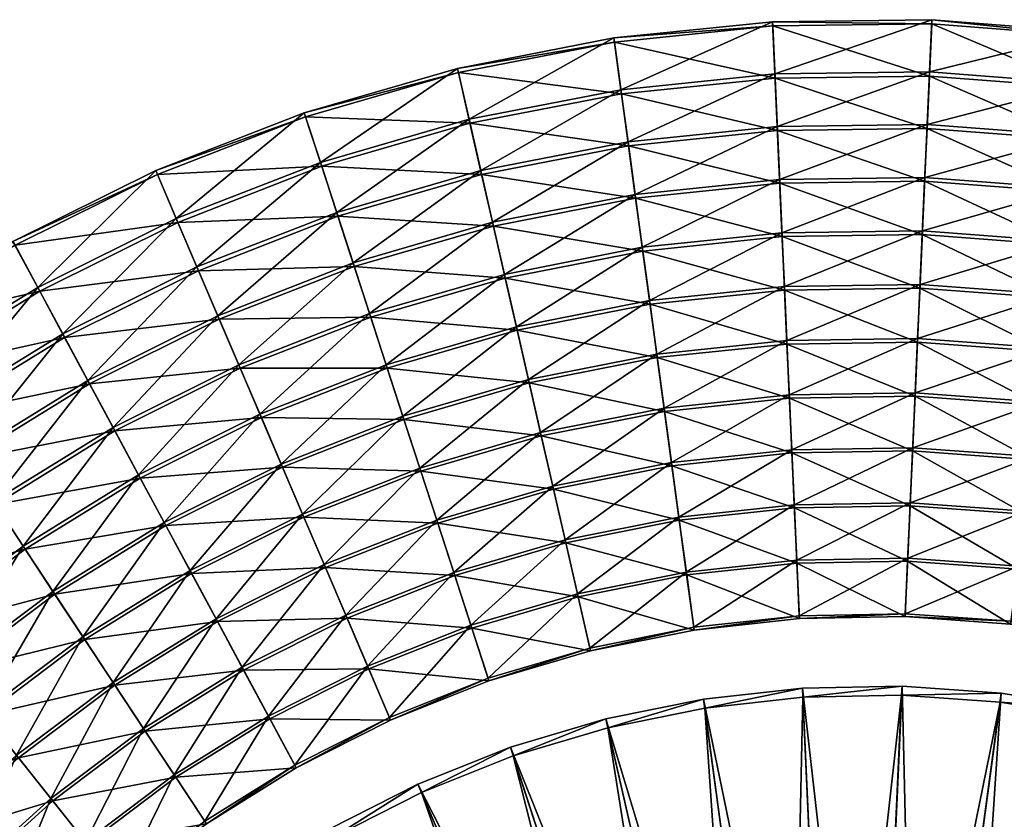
# Model space of a CAD drawing. Header units: millimetres. Extents: x -582 to 582, y -580 to 583.
# Tile 13 of 25: x -280 to 43, y 321 to 583. Entities that reach past the tile are written whole.
import ezdxf

# ---------------------------------------------------------------- set-up
doc = ezdxf.new("R2010")
doc.units = ezdxf.units.MM
doc.layers.add('COUCHE_0', color=7, linetype='Continuous')

msp = doc.modelspace()

# ---------------------------------------------------------------- meshes
at = {"layer": 'COUCHE_0'}
mesh = msp.add_polyface(dxfattribs=at)
corners = [(13.28, 459.28, 124.6), (-28.64, 476.4, 131.77), (-27.84, 458.63, 124.6), (14.08, 477.05, 131.77), (-29.43, 494.06, 139.22), (14.87, 494.71, 139.22), (-30.22, 511.61, 146.94), (15.66, 512.26, 146.94), (-31, 529.03, 154.93), (16.44, 529.68, 154.93), (-31.78, 546.34, 163.19), (17.22, 546.99, 163.19), (-32.55, 563.51, 171.71), (17.99, 564.16, 171.71), (-33.32, 580.56, 180.51), (18.76, 581.21, 180.51), (-33.38, 581.95, 177.85), (18.82, 582.6, 177.85), (-32.61, 564.86, 169.04), (18.05, 565.52, 169.04), (-31.84, 547.65, 160.49), (17.28, 548.3, 160.49), (-31.06, 530.3, 152.21), (16.5, 530.95, 152.21), (-30.28, 512.84, 144.2), (15.72, 513.49, 144.2), (-29.49, 495.25, 136.47), (14.93, 495.9, 136.47), (-28.69, 477.55, 129), (14.13, 478.2, 129), (-27.89, 459.73, 121.81), (-71.13, 471.93, 131.77), (-73.5, 489.44, 139.22), (-75.86, 506.85, 146.94), (-78.2, 524.13, 154.93), (-80.53, 541.29, 163.19), (-82.84, 558.33, 171.71), (-85.13, 575.24, 180.51), (-85.31, 576.63, 177.85), (-83.02, 559.67, 169.04), (-80.7, 542.59, 160.49), (-78.37, 525.39, 152.21), (-76.03, 508.06, 144.2), (-73.66, 490.62, 136.47), (-71.28, 473.06, 129), (-68.89, 455.39, 121.81), (-68.74, 454.3, 124.6), (-113.05, 463.66, 131.77), (-116.98, 480.89, 139.22), (-120.89, 498.01, 146.94), (-124.77, 515.02, 154.93), (-128.63, 531.9, 163.19), (-132.45, 548.67, 171.71), (-132.75, 549.99, 169.04), (-128.92, 533.18, 160.49), (-125.06, 516.26, 152.21), (-121.16, 499.21, 144.2), (-117.25, 482.05, 136.47), (-113.3, 464.77, 129)]
mesh.append_faces([[corners[k] for k in face] for face in [(0, 1, 2), (3, 4, 1), (5, 6, 4), (7, 8, 6), (9, 10, 8), (11, 12, 10), (13, 14, 12), (15, 16, 14), (17, 18, 16), (19, 20, 18), (21, 22, 20), (23, 24, 22), (25, 26, 24), (27, 28, 26), (29, 30, 28), (1, 32, 31), (4, 33, 32), (6, 34, 33), (8, 35, 34), (10, 36, 35), (12, 37, 36), (14, 38, 37), (16, 39, 38), (18, 40, 39), (20, 41, 40), (22, 42, 41), (24, 43, 42), (26, 44, 43), (28, 45, 44), (31, 48, 47)]], dxfattribs={"vtx0": -1})
mesh.append_faces([[corners[k] for k in face] for face in [(2, 1, 31), (1, 4, 32), (4, 6, 33), (6, 8, 34), (8, 10, 35), (10, 12, 36), (12, 14, 37), (14, 16, 38), (16, 18, 39), (18, 20, 40), (20, 22, 41), (22, 24, 42), (24, 26, 43), (26, 28, 44), (28, 30, 45), (46, 31, 47), (31, 32, 48), (32, 33, 49), (33, 34, 50), (34, 35, 51), (35, 36, 52), (38, 39, 53), (39, 40, 54), (40, 41, 55), (41, 42, 56), (42, 43, 57), (43, 44, 58)]], dxfattribs={"vtx2": -1})
mesh = msp.add_polyface(dxfattribs=at)
corners = [(151.08, 489.66, 146.94), (110.56, 518.25, 154.93), (106.68, 501.24, 146.94), (156.47, 506.25, 154.93), (114.42, 535.13, 163.19), (161.82, 522.72, 163.19), (118.24, 551.9, 171.71), (167.56, 540.36, 169.04), (114.71, 536.41, 160.49), (118.54, 553.22, 169.04), (162.23, 523.97, 160.49), (110.84, 519.49, 152.21), (156.87, 507.46, 152.21), (106.95, 502.44, 144.2), (63.76, 526.08, 154.93), (61.42, 508.79, 146.94), (66.08, 543.24, 163.19), (68.39, 560.28, 171.71), (122.04, 568.53, 180.51), (70.68, 577.19, 180.51), (122.35, 569.89, 177.85), (70.87, 578.57, 177.85), (68.57, 561.62, 169.04), (66.26, 544.54, 160.49), (63.93, 527.34, 152.21), (61.58, 510.01, 144.2), (59.22, 492.57, 136.47), (59.06, 491.39, 139.22), (15.66, 512.26, 146.94), (16.44, 529.68, 154.93), (17.22, 546.99, 163.19), (17.99, 564.16, 171.71), (18.76, 581.21, 180.51), (18.82, 582.6, 177.85), (18.05, 565.52, 169.04), (17.28, 548.3, 160.49), (16.5, 530.95, 152.21), (15.72, 513.49, 144.2), (14.93, 495.9, 136.47), (14.87, 494.71, 139.22), (-30.22, 511.61, 146.94), (-31, 529.03, 154.93), (-31.78, 546.34, 163.19), (-32.55, 563.51, 171.71), (-33.32, 580.56, 180.51), (-33.38, 581.95, 177.85), (-32.61, 564.86, 169.04), (-31.84, 547.65, 160.49), (-31.06, 530.3, 152.21), (-30.28, 512.84, 144.2), (-29.49, 495.25, 136.47)]
mesh.append_faces([[corners[k] for k in face] for face in [(0, 1, 2), (3, 4, 1), (5, 6, 4), (7, 8, 9), (10, 11, 8), (12, 13, 11), (2, 14, 15), (1, 16, 14), (4, 17, 16), (6, 19, 17), (18, 21, 19), (20, 22, 21), (9, 23, 22), (8, 24, 23), (11, 25, 24), (13, 26, 25), (15, 29, 28), (14, 30, 29), (16, 31, 30), (17, 32, 31), (19, 33, 32), (21, 34, 33), (22, 35, 34), (23, 36, 35), (24, 37, 36), (25, 38, 37)]], dxfattribs={"vtx0": -1})
mesh.append_faces([[corners[k] for k in face] for face in [(2, 1, 14), (1, 4, 16), (4, 6, 17), (6, 18, 19), (18, 20, 21), (20, 9, 22), (9, 8, 23), (8, 11, 24), (11, 13, 25), (27, 15, 28), (15, 14, 29), (14, 16, 30), (16, 17, 31), (17, 19, 32), (19, 21, 33), (21, 22, 34), (22, 23, 35), (23, 24, 36), (24, 25, 37), (25, 26, 38), (39, 28, 40), (28, 29, 41), (29, 30, 42), (30, 31, 43), (31, 32, 44), (32, 33, 45), (33, 34, 46), (34, 35, 47), (35, 36, 48), (36, 37, 49), (37, 38, 50)]], dxfattribs={"vtx2": -1})
mesh = msp.add_polyface(dxfattribs=at)
corners = [(-73.5, 489.44, 139.22), (-120.89, 498.01, 146.94), (-116.98, 480.89, 139.22), (-75.86, 506.85, 146.94), (-124.77, 515.02, 154.93), (-78.2, 524.13, 154.93), (-128.63, 531.9, 163.19), (-80.53, 541.29, 163.19), (-132.45, 548.67, 171.71), (-82.84, 558.33, 171.71), (-85.13, 575.24, 180.51), (-136.25, 565.3, 180.51), (-85.31, 576.63, 177.85), (-136.56, 566.66, 177.85), (-132.75, 549.99, 169.04), (-83.02, 559.67, 169.04), (-128.92, 533.18, 160.49), (-80.7, 542.59, 160.49), (-125.06, 516.26, 152.21), (-78.37, 525.39, 152.21), (-121.16, 499.21, 144.2), (-76.03, 508.06, 144.2), (-117.25, 482.05, 136.47), (-73.66, 490.62, 136.47), (-113.3, 464.77, 129), (-113.05, 463.66, 131.77), (-159.52, 468.48, 139.22), (-164.95, 485.18, 146.94), (-170.34, 501.77, 154.93), (-175.69, 518.24, 163.19), (-181, 534.59, 171.71), (-186.28, 550.82, 180.51), (-186.71, 552.15, 177.85), (-181.42, 535.88, 169.04), (-176.1, 519.49, 160.49), (-170.73, 502.98, 152.21), (-165.33, 486.35, 144.2), (-159.89, 469.6, 136.47), (-154.41, 452.75, 129), (-207.68, 468.45, 146.94), (-214.53, 484.49, 154.93), (-221.34, 500.41, 163.19), (-228.1, 516.22, 171.71), (-234.8, 531.91, 180.51), (-235.35, 533.2, 177.85), (-228.63, 517.47, 169.04), (-221.85, 501.62, 160.49), (-215.03, 485.65, 152.21), (-208.16, 469.58, 144.2), (-201.24, 453.39, 136.47)]
mesh.append_faces([[corners[k] for k in face] for face in [(0, 1, 2), (3, 4, 1), (5, 6, 4), (7, 8, 6), (9, 11, 8), (10, 13, 11), (12, 14, 13), (15, 16, 14), (17, 18, 16), (19, 20, 18), (21, 22, 20), (23, 24, 22), (2, 27, 26), (1, 28, 27), (4, 29, 28), (6, 30, 29), (8, 31, 30), (11, 32, 31), (13, 33, 32), (14, 34, 33), (16, 35, 34), (18, 36, 35), (20, 37, 36), (22, 38, 37), (27, 40, 39), (28, 41, 40), (29, 42, 41), (33, 46, 45), (34, 47, 46), (35, 48, 47), (36, 49, 48)]], dxfattribs={"vtx0": -1})
mesh.append_faces([[corners[k] for k in face] for face in [(9, 10, 11), (10, 12, 13), (25, 2, 26), (2, 1, 27), (1, 4, 28), (4, 6, 29), (6, 8, 30), (8, 11, 31), (11, 13, 32), (13, 14, 33), (14, 16, 34), (16, 18, 35), (18, 20, 36), (20, 22, 37), (22, 24, 38), (26, 27, 39), (27, 28, 40), (28, 29, 41), (29, 30, 42), (30, 31, 43), (31, 32, 44), (32, 33, 45), (33, 34, 46), (34, 35, 47), (35, 36, 48), (36, 37, 49)]], dxfattribs={"vtx2": -1})
mesh = msp.add_polyface(dxfattribs=at)
corners = [(-181, 534.59, 171.71), (-234.8, 531.91, 180.51), (-228.1, 516.22, 171.71), (-186.28, 550.82, 180.51), (-235.35, 533.2, 177.85), (-186.71, 552.15, 177.85), (-228.63, 517.47, 169.04), (-193.83, 436.04, 131.77), (-240.41, 432.49, 139.22), (-232.03, 416.92, 131.77), (-200.77, 452.3, 139.22), (-207.68, 468.45, 146.94), (-248.73, 447.95, 146.94), (-214.53, 484.49, 154.93), (-257, 463.31, 154.93), (-221.34, 500.41, 163.19), (-265.21, 478.57, 163.19), (-273.35, 493.71, 171.71), (-281.44, 508.73, 180.51), (-282.1, 509.96, 177.85), (-273.99, 494.9, 169.04), (-221.85, 501.62, 160.49), (-265.83, 479.72, 160.49), (-215.03, 485.65, 152.21), (-257.6, 464.43, 152.21), (-208.16, 469.58, 144.2), (-249.31, 449.04, 144.2), (-201.24, 453.39, 136.47), (-240.97, 433.53, 136.47), (-232.58, 417.93, 129), (-194.28, 437.09, 129), (-224.12, 402.22, 121.81), (-278.11, 409.2, 139.22), (-268.37, 394.45, 131.77), (-287.79, 423.86, 146.94), (-297.4, 438.42, 154.93), (-306.94, 452.87, 163.19), (-316.41, 467.22, 171.71), (-325.81, 481.46, 180.51), (-326.58, 482.63, 177.85), (-317.16, 468.35, 169.04), (-307.66, 453.97, 160.49), (-298.1, 439.48, 152.21), (-288.46, 424.89, 144.2), (-278.77, 410.19, 136.47), (-269, 395.4, 129), (-324.52, 396.37, 146.94), (-335.4, 410, 154.93), (-325.29, 397.33, 144.2), (-314.31, 383.56, 136.47)]
mesh.append_faces([[corners[k] for k in face] for face in [(0, 1, 2), (3, 4, 1), (5, 6, 4), (7, 8, 9), (10, 12, 8), (11, 14, 12), (13, 16, 14), (15, 17, 16), (2, 18, 17), (1, 19, 18), (4, 20, 19), (6, 22, 20), (21, 24, 22), (23, 26, 24), (25, 28, 26), (27, 29, 28), (30, 31, 29), (9, 32, 33), (8, 34, 32), (12, 35, 34), (14, 36, 35), (16, 37, 36), (17, 38, 37), (19, 40, 39), (20, 41, 40), (22, 42, 41), (24, 43, 42), (26, 44, 43), (28, 45, 44)]], dxfattribs={"vtx0": -1})
mesh.append_faces([[corners[k] for k in face] for face in [(10, 11, 12), (11, 13, 14), (13, 15, 16), (15, 2, 17), (2, 1, 18), (1, 4, 19), (4, 6, 20), (6, 21, 22), (21, 23, 24), (23, 25, 26), (25, 27, 28), (9, 8, 32), (8, 12, 34), (12, 14, 35), (14, 16, 36), (16, 17, 37), (17, 18, 38), (18, 19, 39), (19, 20, 40), (20, 22, 41), (22, 24, 42), (24, 26, 43), (26, 28, 44), (28, 29, 45), (32, 34, 46), (34, 35, 47), (42, 43, 48), (43, 44, 49)]], dxfattribs={"vtx2": -1})
mesh = msp.add_polyface(dxfattribs=at)
corners = [(129.16, 422.2, 117.69), (134.7, 439.23, 124.6), (94.88, 449.54, 124.6), (90.9, 432.09, 117.69), (140.19, 456.15, 131.77), (98.84, 466.89, 131.77), (145.66, 472.96, 139.22), (102.77, 484.12, 139.22), (151.08, 489.66, 146.94), (106.68, 501.24, 146.94), (151.46, 490.83, 144.2), (146.02, 474.09, 136.47), (103.04, 485.28, 136.47), (106.95, 502.44, 144.2), (140.55, 457.24, 129), (99.09, 468, 129), (135.04, 440.27, 121.81), (95.12, 450.61, 121.81), (129.49, 423.21, 114.89), (91.13, 433.12, 114.89), (54.3, 456.24, 124.6), (51.9, 438.5, 117.69), (56.69, 473.87, 131.77), (59.06, 491.39, 139.22), (61.42, 508.79, 146.94), (59.22, 492.57, 136.47), (56.84, 475.01, 129), (54.45, 457.33, 121.81), (52.04, 439.55, 114.89), (49.62, 421.66, 108.24), (49.48, 420.66, 111.07), (12.48, 441.4, 117.69), (11.67, 423.41, 111.07), (13.28, 459.28, 124.6), (14.08, 477.05, 131.77), (14.87, 494.71, 139.22), (15.66, 512.26, 146.94), (14.13, 478.2, 129), (14.93, 495.9, 136.47), (13.33, 460.38, 121.81), (12.53, 442.45, 114.89), (11.72, 424.42, 108.24), (-27.04, 440.75, 117.69), (-27.84, 458.63, 124.6), (-28.64, 476.4, 131.77), (-29.43, 494.06, 139.22), (-28.69, 477.55, 129), (-27.89, 459.73, 121.81), (-27.09, 441.8, 114.89), (-26.28, 423.77, 108.24)]
mesh.append_faces([[corners[k] for k in face] for face in [(0, 2, 3), (1, 5, 2), (4, 7, 5), (6, 9, 7), (10, 12, 13), (11, 15, 12), (14, 17, 15), (16, 19, 17), (3, 20, 21), (2, 22, 20), (5, 23, 22), (7, 24, 23), (12, 26, 25), (15, 27, 26), (17, 28, 27), (19, 29, 28), (30, 31, 32), (21, 33, 31), (20, 34, 33), (22, 35, 34), (23, 36, 35), (25, 37, 38), (26, 39, 37), (27, 40, 39), (28, 41, 40)]], dxfattribs={"vtx0": -1})
mesh.append_faces([[corners[k] for k in face] for face in [(0, 1, 2), (1, 4, 5), (4, 6, 7), (6, 8, 9), (10, 11, 12), (11, 14, 15), (14, 16, 17), (16, 18, 19), (3, 2, 20), (2, 5, 22), (5, 7, 23), (7, 9, 24), (13, 12, 25), (12, 15, 26), (15, 17, 27), (17, 19, 28), (30, 21, 31), (21, 20, 33), (20, 22, 34), (22, 23, 35), (25, 26, 37), (26, 27, 39), (27, 28, 40), (28, 29, 41), (32, 31, 42), (31, 33, 43), (33, 34, 44), (34, 35, 45), (38, 37, 46), (37, 39, 47), (39, 40, 48), (40, 41, 49)]], dxfattribs={"vtx2": -1})
mesh = msp.add_polyface(dxfattribs=at)
corners = [(10.04, 387.12, 98.65), (-25.42, 404.67, 104.72), (-24.6, 386.47, 98.65), (10.86, 405.32, 104.72), (-26.23, 422.76, 111.07), (11.67, 423.41, 111.07), (-27.04, 440.75, 117.69), (12.48, 441.4, 117.69), (-27.84, 458.63, 124.6), (13.33, 460.38, 121.81), (-27.09, 441.8, 114.89), (-27.89, 459.73, 121.81), (12.53, 442.45, 114.89), (-26.28, 423.77, 108.24), (11.72, 424.42, 108.24), (-25.46, 405.64, 101.88), (10.9, 406.29, 101.88), (-24.64, 387.4, 95.79), (10.08, 388.05, 95.79), (-24.6, 386.47, 98.65), (-61.49, 400.77, 104.72), (-59.05, 382.72, 98.65), (-63.92, 418.71, 111.07), (-66.34, 436.56, 117.69), (-68.74, 454.3, 124.6), (-71.13, 471.93, 131.77), (-66.48, 437.6, 114.89), (-68.89, 455.39, 121.81), (-64.06, 419.72, 108.24), (-61.62, 401.73, 101.88), (-59.17, 383.64, 95.79), (-24.6, 386.47, 98.65), (-59.05, 382.72, 98.65), (-59.05, 382.72, 98.65), (-97.07, 393.65, 104.72), (-93.02, 375.89, 98.65), (-101.1, 411.3, 111.07), (-105.11, 428.86, 117.69), (-109.09, 446.31, 124.6), (-113.05, 463.66, 131.77), (-71.28, 473.06, 129), (-109.34, 447.38, 121.81), (-113.3, 464.77, 129), (-105.34, 429.89, 114.89), (-101.33, 412.29, 108.24), (-97.29, 394.59, 101.88), (-93.22, 376.8, 95.79), (-59.05, 382.72, 98.65), (-93.02, 375.89, 98.65), (-93.02, 375.89, 98.65), (-131.87, 383.37, 104.72), (-137.46, 400.59, 111.07), (-143.03, 417.72, 117.69), (-137.78, 401.56, 108.24), (-132.17, 384.29, 101.88), (-126.53, 366.93, 95.79), (-93.02, 375.89, 98.65), (-126.24, 366.05, 98.65), (-126.24, 366.05, 98.65)]
mesh.append_faces([[corners[k] for k in face] for face in [(0, 1, 2), (3, 4, 1), (5, 6, 4), (7, 8, 6), (9, 10, 11), (12, 13, 10), (14, 15, 13), (16, 17, 15), (18, 19, 17), (2, 20, 21), (1, 22, 20), (4, 23, 22), (6, 24, 23), (8, 25, 24), (11, 26, 27), (10, 28, 26), (13, 29, 28), (15, 30, 29), (17, 33, 30), (21, 34, 35), (20, 36, 34), (22, 37, 36), (23, 38, 37), (24, 39, 38), (40, 41, 42), (27, 43, 41), (26, 44, 43), (28, 45, 44), (29, 46, 45), (30, 49, 46), (46, 58, 55)]], dxfattribs={"vtx0": -1})
mesh.append_faces([[corners[k] for k in face] for face in [(2, 1, 20), (1, 4, 22), (4, 6, 23), (6, 8, 24), (11, 10, 26), (10, 13, 28), (13, 15, 29), (15, 17, 30), (17, 31, 32), (21, 20, 34), (20, 22, 36), (22, 23, 37), (23, 24, 38), (40, 27, 41), (27, 26, 43), (26, 28, 44), (28, 29, 45), (29, 30, 46), (30, 47, 48), (35, 34, 50), (34, 36, 51), (36, 37, 52), (43, 44, 53), (44, 45, 54), (45, 46, 55), (46, 56, 57)]], dxfattribs={"vtx2": -1})
mesh = msp.add_polyface(dxfattribs=at)
corners = [(-93.02, 375.89, 98.65), (-131.87, 383.37, 104.72), (-126.24, 366.05, 98.65), (-97.07, 393.65, 104.72), (-137.46, 400.59, 111.07), (-101.1, 411.3, 111.07), (-143.03, 417.72, 117.69), (-105.11, 428.86, 117.69), (-109.09, 446.31, 124.6), (-148.56, 434.74, 124.6), (-113.05, 463.66, 131.77), (-154.06, 451.66, 131.77), (-159.52, 468.48, 139.22), (-113.3, 464.77, 129), (-109.34, 447.38, 121.81), (-148.9, 435.79, 121.81), (-154.41, 452.75, 129), (-105.34, 429.89, 114.89), (-143.35, 418.72, 114.89), (-137.78, 401.56, 108.24), (-101.33, 412.29, 108.24), (-132.17, 384.29, 101.88), (-97.29, 394.59, 101.88), (-126.53, 366.93, 95.79), (-165.6, 370.01, 104.72), (-158.45, 353.27, 98.65), (-172.72, 386.67, 111.07), (-179.8, 403.22, 117.69), (-186.83, 419.68, 124.6), (-193.83, 436.04, 131.77), (-200.77, 452.3, 139.22), (-207.68, 468.45, 146.94), (-159.89, 469.6, 136.47), (-194.28, 437.09, 129), (-201.24, 453.39, 136.47), (-187.27, 420.7, 121.81), (-180.21, 404.2, 114.89), (-173.12, 387.6, 108.24), (-165.98, 370.9, 101.88), (-158.81, 354.12, 95.79), (-206.59, 369.63, 111.07), (-198.01, 353.69, 104.72), (-215.12, 385.49, 117.69), (-223.6, 401.25, 124.6), (-232.03, 416.92, 131.77), (-240.41, 432.49, 139.22), (-232.58, 417.93, 129), (-224.12, 402.22, 121.81), (-215.62, 386.42, 114.89), (-207.07, 370.53, 108.24), (-198.46, 354.54, 101.88)]
mesh.append_faces([[corners[k] for k in face] for face in [(0, 1, 2), (3, 4, 1), (5, 6, 4), (7, 9, 6), (8, 11, 9), (10, 12, 11), (13, 15, 16), (14, 18, 15), (17, 19, 18), (20, 21, 19), (22, 23, 21), (2, 24, 25), (1, 26, 24), (4, 27, 26), (6, 28, 27), (9, 29, 28), (11, 30, 29), (12, 31, 30), (32, 33, 34), (16, 35, 33), (15, 36, 35), (18, 37, 36), (19, 38, 37), (21, 39, 38), (24, 40, 41), (26, 42, 40), (27, 43, 42), (28, 44, 43), (35, 48, 47), (36, 49, 48), (37, 50, 49)]], dxfattribs={"vtx0": -1})
mesh.append_faces([[corners[k] for k in face] for face in [(7, 8, 9), (8, 10, 11), (13, 14, 15), (14, 17, 18), (2, 1, 24), (1, 4, 26), (4, 6, 27), (6, 9, 28), (9, 11, 29), (11, 12, 30), (32, 16, 33), (16, 15, 35), (15, 18, 36), (18, 19, 37), (19, 21, 38), (21, 23, 39), (24, 26, 40), (26, 27, 42), (27, 28, 43), (28, 29, 44), (29, 30, 45), (34, 33, 46), (33, 35, 47), (35, 36, 48), (36, 37, 49), (37, 38, 50)]], dxfattribs={"vtx2": -1})
mesh = msp.add_polyface(dxfattribs=at)
corners = [(136.07, 337.98, 585.85), (134.9, 335.25, 585.44), (104.4, 346, 585.44), (104.4, 346, 585.44), (105.32, 348.83, 585.85), (145.04, 358.97, 98.65), (118, 387.85, 104.72), (112.37, 370.53, 98.65), (152.2, 375.71, 104.72), (123.6, 405.08, 111.07), (159.71, 393.3, 108.24), (118.3, 388.78, 101.88), (123.91, 406.04, 108.24), (152.58, 376.61, 101.88), (112.66, 371.41, 95.79), (145.4, 359.82, 95.79), (145.04, 358.97, 98.65), (112.37, 370.53, 98.65), (112.37, 370.53, 98.65), (104.4, 346, 585.44), (73.07, 353.97, 585.44), (73.07, 353.97, 585.44), (73.73, 356.87, 585.85), (82.86, 396.88, 104.72), (78.81, 379.12, 98.65), (86.89, 414.53, 111.07), (129.16, 422.2, 117.69), (90.9, 432.09, 117.69), (129.49, 423.21, 114.89), (87.11, 415.52, 108.24), (91.13, 433.12, 114.89), (83.07, 397.82, 101.88), (79.01, 380.03, 95.79), (112.37, 370.53, 98.65), (78.81, 379.12, 98.65), (78.81, 379.12, 98.65), (73.07, 353.97, 585.44), (41.14, 359.11, 585.44), (41.14, 359.11, 585.44), (41.54, 362.05, 585.85), (47.05, 402.71, 104.72), (44.6, 384.67, 98.65), (49.48, 420.66, 111.07), (51.9, 438.5, 117.69), (49.62, 421.66, 108.24), (47.18, 403.67, 101.88), (44.73, 385.59, 95.79), (78.81, 379.12, 98.65), (44.6, 384.67, 98.65), (44.6, 384.67, 98.65), (41.14, 359.11, 585.44), (8.88, 361.36, 585.44), (8.88, 361.36, 585.44), (9.02, 364.32, 585.85), (10.86, 405.32, 104.72), (10.04, 387.12, 98.65), (11.67, 423.41, 111.07), (10.9, 406.29, 101.88), (11.72, 424.42, 108.24), (10.08, 388.05, 95.79), (44.6, 384.67, 98.65), (10.04, 387.12, 98.65), (10.04, 387.12, 98.65), (8.88, 361.36, 585.44), (-23.44, 360.71, 585.44), (-25.42, 404.67, 104.72), (-26.23, 422.76, 111.07), (-25.46, 405.64, 101.88), (-24.64, 387.4, 95.79), (10.04, 387.12, 98.65), (-24.6, 386.47, 98.65)]
mesh.append_faces([[corners[k] for k in face] for face in [(0, 3, 4), (5, 6, 7), (8, 9, 6), (10, 11, 12), (13, 14, 11), (15, 18, 14), (4, 21, 22), (7, 23, 24), (6, 25, 23), (9, 27, 25), (28, 29, 30), (12, 31, 29), (11, 32, 31), (14, 35, 32), (22, 38, 39), (24, 40, 41), (23, 42, 40), (25, 43, 42), (29, 45, 44), (31, 46, 45), (32, 49, 46), (39, 52, 53), (41, 54, 55), (40, 56, 54), (44, 57, 58), (45, 59, 57), (46, 62, 59)]], dxfattribs={"vtx0": -1})
mesh.append_faces([[corners[k] for k in face] for face in [(0, 1, 2), (15, 16, 17), (4, 19, 20), (7, 6, 23), (6, 9, 25), (9, 26, 27), (28, 12, 29), (12, 11, 31), (11, 14, 32), (14, 33, 34), (22, 36, 37), (24, 23, 40), (23, 25, 42), (25, 27, 43), (30, 29, 44), (29, 31, 45), (31, 32, 46), (32, 47, 48), (39, 50, 51), (41, 40, 54), (40, 42, 56), (44, 45, 57), (45, 46, 59), (46, 60, 61), (53, 63, 64), (55, 54, 65), (54, 56, 66), (58, 57, 67), (57, 59, 68), (59, 69, 70)]], dxfattribs={"vtx2": -1})
mesh = msp.add_polyface(dxfattribs=at)
corners = [(-198.01, 353.69, 104.72), (-206.59, 369.63, 111.07), (-238.79, 349.63, 111.07), (-228.81, 334.52, 104.72), (-215.12, 385.49, 117.69), (-248.71, 364.66, 117.69), (-223.6, 401.25, 124.6), (-258.57, 379.6, 124.6), (-232.03, 416.92, 131.77), (-268.37, 394.45, 131.77), (-232.58, 417.93, 129), (-224.12, 402.22, 121.81), (-259.18, 380.52, 121.81), (-269, 395.4, 129), (-215.62, 386.42, 114.89), (-249.29, 365.55, 114.89), (-207.07, 370.53, 108.24), (-239.35, 350.48, 108.24), (-229.35, 335.33, 101.88), (-198.46, 354.54, 101.88), (-219.29, 320.1, 95.79), (-218.78, 319.32, 98.65), (-257.78, 312.67, 104.72), (-246.43, 298.43, 98.65), (-269.07, 326.83, 111.07), (-280.3, 340.91, 117.69), (-291.46, 354.9, 124.6), (-302.55, 368.81, 131.77), (-278.11, 409.2, 139.22), (-313.57, 382.63, 139.22), (-324.52, 396.37, 146.94), (-278.77, 410.19, 136.47), (-303.27, 369.71, 129), (-314.31, 383.56, 136.47), (-292.15, 355.76, 121.81), (-280.96, 341.73, 114.89), (-269.7, 327.62, 108.24), (-258.39, 313.43, 101.88), (-247, 299.16, 95.79), (-218.78, 319.32, 98.65), (-246.43, 298.43, 98.65), (-246.43, 298.43, 98.65), (-284.67, 288.31, 104.72), (-297.19, 301.4, 111.07), (-309.63, 314.42, 117.69), (-322, 327.36, 124.6), (-322.76, 328.15, 121.81), (-310.36, 315.18, 114.89), (-297.89, 302.13, 108.24), (-285.34, 289.01, 101.88)]
mesh.append_faces([[corners[k] for k in face] for face in [(0, 2, 3), (1, 5, 2), (4, 7, 5), (6, 9, 7), (10, 12, 13), (11, 15, 12), (14, 17, 15), (16, 18, 17), (19, 20, 18), (21, 22, 23), (3, 24, 22), (2, 25, 24), (5, 26, 25), (7, 27, 26), (9, 29, 27), (28, 30, 29), (31, 32, 33), (13, 34, 32), (12, 35, 34), (15, 36, 35), (17, 37, 36), (18, 38, 37), (20, 41, 38), (22, 43, 42), (24, 44, 43), (25, 45, 44), (34, 47, 46), (35, 48, 47), (36, 49, 48)]], dxfattribs={"vtx0": -1})
mesh.append_faces([[corners[k] for k in face] for face in [(0, 1, 2), (1, 4, 5), (4, 6, 7), (6, 8, 9), (10, 11, 12), (11, 14, 15), (14, 16, 17), (21, 3, 22), (3, 2, 24), (2, 5, 25), (5, 7, 26), (7, 9, 27), (9, 28, 29), (31, 13, 32), (13, 12, 34), (12, 15, 35), (15, 17, 36), (17, 18, 37), (18, 20, 38), (20, 39, 40), (23, 22, 42), (22, 24, 43), (24, 25, 44), (25, 26, 45), (32, 34, 46), (34, 35, 47), (35, 36, 48), (36, 37, 49)]], dxfattribs={"vtx2": -1})
mesh = msp.add_polyface(dxfattribs=at)
corners = [(8.88, 361.36, 585.44), (-14.19, 154.6, 2064.44), (-23.44, 360.71, 585.44), (-0.24, 158.22, 2064.85), (9.02, 364.32, 585.85), (-23.58, 363.67, 585.85), (-14.32, 157.57, 2064.85), (-23.44, 360.71, 585.44), (-27.89, 152.71, 2064.44), (-55.59, 357.16, 585.44), (-55.98, 360.1, 585.85), (-28.29, 155.66, 2064.85), (-23.44, 360.71, 585.44), (-55.59, 357.16, 585.44), (-55.59, 357.16, 585.44), (-41.37, 149.6, 2064.44), (-87.28, 350.75, 585.44), (-87.94, 353.64, 585.85), (-42.03, 152.5, 2064.85), (-55.59, 357.16, 585.44), (-87.28, 350.75, 585.44), (-87.28, 350.75, 585.44), (-54.51, 145.3, 2064.44), (-118.27, 341.52, 585.44), (-119.19, 344.34, 585.85), (-55.43, 148.13, 2064.85), (-87.28, 350.75, 585.44), (-118.27, 341.52, 585.44), (-118.27, 341.52, 585.44), (-67.22, 139.84, 2064.44), (-148.31, 329.55, 585.44), (-149.48, 332.28, 585.85), (-68.39, 142.57, 2064.85), (-118.27, 341.52, 585.44), (-148.31, 329.55, 585.44), (-148.31, 329.55, 585.44), (-126.53, 366.93, 95.79), (-126.24, 366.05, 98.65), (-158.45, 353.27, 98.65), (-158.45, 353.27, 98.65), (-158.81, 354.12, 95.79), (-79.39, 133.25, 2064.44), (-177.15, 314.94, 585.44), (-178.56, 317.55, 585.85), (-80.79, 135.87, 2064.85), (-148.31, 329.55, 585.44), (-177.15, 314.94, 585.44), (-177.15, 314.94, 585.44), (-158.45, 353.27, 98.65), (-165.6, 370.01, 104.72), (-198.01, 353.69, 104.72), (-189.38, 337.65, 98.65), (-165.98, 370.9, 101.88), (-189.81, 338.47, 95.79), (-198.46, 354.54, 101.88), (-158.45, 353.27, 98.65), (-189.38, 337.65, 98.65), (-189.38, 337.65, 98.65), (-90.91, 125.61, 2064.44), (-204.57, 297.79, 585.44), (-206.21, 300.27, 585.85), (-177.15, 314.94, 585.44), (-204.57, 297.79, 585.44), (-204.57, 297.79, 585.44), (-228.81, 334.52, 104.72), (-218.78, 319.32, 98.65), (-207.07, 370.53, 108.24), (-229.35, 335.33, 101.88), (-219.29, 320.1, 95.79), (-189.38, 337.65, 98.65), (-218.78, 319.32, 98.65), (-218.78, 319.32, 98.65), (-101.71, 116.96, 2064.44), (-230.34, 278.27, 585.44), (-92.55, 128.09, 2064.85), (-232.2, 280.59, 585.85), (-204.57, 297.79, 585.44), (-230.34, 278.27, 585.44), (-111.68, 107.38, 2064.44), (-254.26, 256.5, 585.44), (-103.56, 119.28, 2064.85), (-256.31, 258.65, 585.85)]
mesh.append_faces([[corners[k] for k in face] for face in [(0, 1, 2), (3, 5, 6), (4, 7, 5), (2, 8, 9), (6, 10, 11), (5, 14, 10), (9, 15, 16), (11, 17, 18), (10, 21, 17), (16, 22, 23), (18, 24, 25), (17, 28, 24), (23, 29, 30), (25, 31, 32), (24, 35, 31), (36, 39, 40), (30, 41, 42), (32, 43, 44), (31, 47, 43), (48, 50, 51), (52, 53, 54), (40, 57, 53), (42, 58, 59), (43, 63, 60), (51, 64, 65), (53, 71, 68), (59, 72, 73), (73, 78, 79)]], dxfattribs={"vtx0": -1})
mesh.append_faces([[corners[k] for k in face] for face in [(3, 4, 5), (2, 1, 8), (6, 5, 10), (5, 12, 13), (9, 8, 15), (11, 10, 17), (10, 19, 20), (16, 15, 22), (18, 17, 24), (17, 26, 27), (23, 22, 29), (25, 24, 31), (24, 33, 34), (36, 37, 38), (30, 29, 41), (32, 31, 43), (31, 45, 46), (48, 49, 50), (52, 40, 53), (40, 55, 56), (44, 43, 60), (43, 61, 62), (51, 50, 64), (66, 54, 67), (54, 53, 68), (53, 69, 70), (74, 60, 75), (60, 76, 77), (80, 75, 81)]], dxfattribs={"vtx2": -1})
mesh = msp.add_polyface(dxfattribs=at)
corners = [(218.93, 287.31, 585.44), (90.3, 126.01, 2064.44), (78.74, 133.6, 2064.44), (92.15, 128.33, 2064.85), (194.03, 308.27, 585.85), (80.37, 136.08, 2064.85), (192.4, 305.79, 585.44), (66.54, 140.13, 2064.44), (165.72, 324.43, 585.85), (67.95, 142.75, 2064.85), (164.31, 321.81, 585.44), (53.81, 145.54, 2064.44), (134.9, 335.25, 585.44), (136.07, 337.98, 585.85), (54.98, 148.27, 2064.85), (40.65, 149.78, 2064.44), (104.4, 346, 585.44), (53.67, 145.22, 2089.81), (41.57, 152.61, 2064.85), (40.54, 149.45, 2089.81), (105.32, 348.83, 585.85), (27.16, 152.83, 2064.44), (73.07, 353.97, 585.44), (39.62, 146.62, 2089.43), (26.42, 149.59, 2089.43), (25.75, 146.65, 2114.46), (39.61, 146.59, 2114.8), (27.08, 152.49, 2089.81), (26.41, 149.56, 2114.8), (27.82, 155.73, 2064.85), (73.73, 356.87, 585.85), (13.45, 154.66, 2064.44), (41.14, 359.11, 585.44), (13, 151.36, 2089.43), (12.6, 148.38, 2114.46), (25.81, 146.93, 2139.83), (13, 151.33, 2114.8), (12.63, 148.66, 2139.83), (13.4, 154.31, 2089.81), (13.85, 157.6, 2064.85), (41.54, 362.05, 585.85), (-0.37, 155.25, 2064.44), (8.88, 361.36, 585.44), (-0.52, 151.93, 2089.43), (-0.66, 148.92, 2114.46), (-0.78, 146.22, 2139.53), (12.32, 146.31, 2164.88), (-0.64, 149.21, 2139.83), (-0.75, 146.83, 2164.88), (-0.52, 151.89, 2114.8), (-0.39, 154.9, 2089.81), (-0.24, 158.22, 2064.85), (9.02, 364.32, 585.85), (-14.19, 154.6, 2064.44)]
mesh.append_faces([[corners[k] for k in face] for face in [(3, 4, 5), (5, 8, 9), (10, 11, 12), (9, 13, 14), (12, 15, 16), (17, 18, 19), (14, 20, 18), (16, 21, 22), (15, 24, 21), (23, 25, 24), (26, 27, 28), (19, 29, 27), (18, 30, 29), (22, 31, 32), (21, 33, 31), (24, 34, 33), (35, 36, 37), (28, 38, 36), (27, 39, 38), (29, 40, 39), (32, 41, 42), (31, 43, 41), (33, 44, 43), (34, 45, 44), (46, 47, 48), (37, 49, 47), (36, 50, 49), (38, 51, 50), (39, 52, 51)]], dxfattribs={"vtx0": -1})
mesh.append_faces([[corners[k] for k in face] for face in [(0, 1, 2), (6, 2, 7), (10, 7, 11), (9, 8, 13), (12, 11, 15), (17, 14, 18), (14, 13, 20), (16, 15, 21), (15, 23, 24), (26, 19, 27), (19, 18, 29), (18, 20, 30), (22, 21, 31), (21, 24, 33), (24, 25, 34), (35, 28, 36), (28, 27, 38), (27, 29, 39), (29, 30, 40), (32, 31, 41), (31, 33, 43), (33, 34, 44), (46, 37, 47), (37, 36, 49), (36, 38, 50), (38, 39, 51), (39, 40, 52), (42, 41, 53)]], dxfattribs={"vtx2": -1})

doc.saveas('drawing.dxf')
